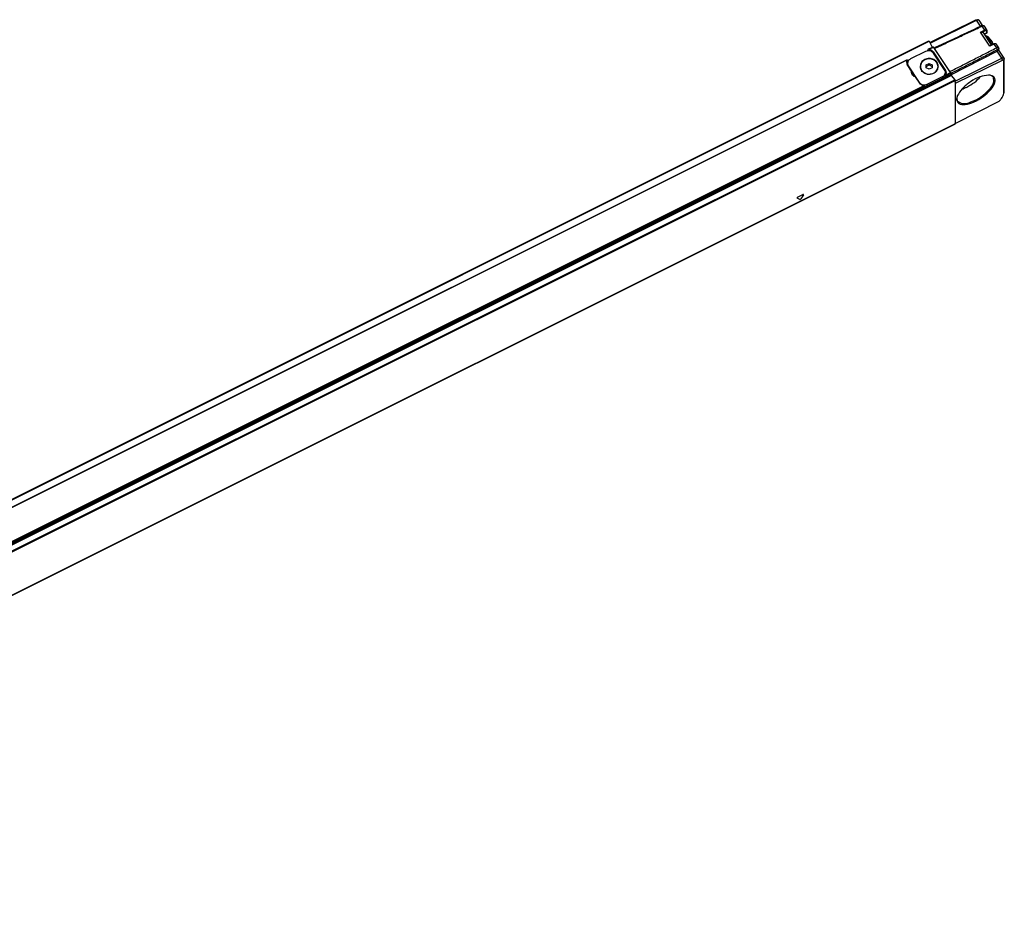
# Model space of a CAD drawing. Header units: millimetres. Extents: x -500 to 879, y -326 to 328.
# Tile 18 of 19: x 529 to 865, y -313 to -9. Entities that reach past the tile are written whole.
import ezdxf

# ---------------------------------------------------------------- set-up
doc = ezdxf.new("R2010")
doc.units = ezdxf.units.MM

# ---------------------------------------------------------------- blocks, each defined once
blk = doc.blocks.new('REGLA_S-520-T__7', base_point=(286.61, -319.94))
at = {"color": 7, "linetype": 'Continuous'}
for p, q in [((839.65, -16.95), (855.34, -9.26)), ((839.76, -17.15), (855.6, -9.39)), ((855.64, -9.19), (856.2, -9.23)), ((856.42, -9.34), (857.69, -11.25)), ((859.14, -12.68), (858.29, -11.39)), ((859.2, -13.57), (859.2, -12.88)), ((303.26, -284.47), (839.33, -16.44)), ((839.45, -16.57), (840.53, -18.59)), ((860.72, -17.8), (857.86, -13.5)), ((858.67, -14.59), (858.69, -14.58)), ((859.13, -13.72), (859.1, -13.75)), ((859.19, -13.64), (859.13, -13.72)), ((859.19, -13.64), (859.2, -13.61)), ((859.2, -13.57), (859.2, -13.61)), ((860.52, -16.23), (860.07, -15.63)), ((838.26, -20), (833.06, -22.6)), ((839.06, -19.35), (839.06, -19.77)), ((839.1, -19.3), (840.83, -18.44)), ((840.82, -20.11), (845.07, -26.49)), ((841.27, -19.04), (840.92, -18.52)), ((846.82, -28.01), (862.64, -19.94)), ((861.44, -17.44), (860.45, -17.93)), ((863.2, -18.76), (862.34, -17.48)), ((865.07, -22.31), (863.22, -19.54)), ((831.99, -22.86), (313.59, -282.05)), ((832.01, -22.87), (832.01, -23.37)), ((832.35, -23.2), (832.01, -23.37)), ((844.74, -26.26), (840.99, -20.63)), ((848.32, -30.17), (864.25, -22.36)), ((848.47, -30.84), (864.49, -22.99)), ((864.92, -34.01), (864.92, -23.03)), ((865.1, -33.41), (865.1, -22.43)), ((833.45, -26.72), (831.99, -24.53)), ((832.06, -24.6), (832.06, -24.1)), ((832.33, -24.96), (836.08, -30.59)), ((833.45, -27.32), (833.45, -26.72)), ((836.49, -25.23), (836.49, -25.13)), ((838.49, -24.63), (839.49, -24.13)), ((838.49, -25.13), (839.49, -24.63)), ((838.49, -25.13), (838.49, -24.63)), ((838.49, -25.63), (838.49, -25.13)), ((839.49, -26.13), (838.49, -25.63)), ((839.49, -24.13), (839.49, -24.63)), ((839.49, -24.13), (840.49, -24.63)), ((839.49, -24.63), (840.49, -25.13)), ((840.49, -25.63), (839.49, -26.13)), ((840.49, -24.63), (840.49, -25.13)), ((840.49, -25.13), (840.49, -25.63)), ((842.49, -25.23), (842.49, -25.13)), ((834.39, -28.55), (833.45, -27.15)), ((836.24, -30.9), (834.78, -28.71)), ((838.01, -32.37), (845.06, -28.85)), ((838.81, -31.22), (844.01, -28.62)), ((844.01, -29.12), (838.81, -31.72)), ((845, -26.97), (845.07, -27.09)), ((845.01, -27.62), (845.01, -27.12)), ((845.06, -28.35), (845.06, -28.85)), ((846.72, -27.22), (846.52, -26.92)), ((846.82, -27.47), (846.82, -27.97)), ((846.95, -28.27), (848.18, -29.67)), ((848.32, -30.47), (848.32, -29.96)), ((838.01, -31.87), (838.01, -32.37)), ((848.32, -30.47), (848.32, -44.52)), ((848.32, -30.47), (848.47, -30.84)), ((848.47, -44.59), (848.47, -30.84)), ((864.78, -34.78), (864.96, -34.25)), ((863.23, -37.06), (848.47, -44.59)), ((848.31, -44.8), (312.23, -312.84)), ((848.31, -44.8), (848.32, -44.77)), ((848.32, -44.52), (848.47, -44.59)), ((848.32, -44.77), (848.32, -44.52))]:
    blk.add_line(p, q, dxfattribs=at)
at = {"color": 3, "linetype": 'Continuous'}
for p, q in [((855.34, -9.26), (855.6, -9.39)), ((856.96, -11.42), (855.6, -9.39)), ((856.94, -13.4), (858.33, -12.72)), ((860.14, -18.2), (856.94, -13.4)), ((857.46, -11.43), (857.21, -11.3)), ((857.46, -11.43), (858.33, -12.72)), ((857.56, -13.4), (858.42, -12.97)), ((859.1, -13.72), (859.1, -13.03)), ((303.38, -284.61), (839.45, -16.57)), ((859.1, -13.72), (859.1, -13.75)), ((839.06, -19.68), (838.79, -19.81)), ((839.41, -19.27), (840.92, -18.52)), ((840.82, -20.42), (840.82, -20.11)), ((846.52, -26.92), (841.27, -19.04)), ((861.53, -17.52), (860.14, -18.2)), ((861.53, -17.52), (862.39, -18.82)), ((862.39, -18.82), (862.64, -19.45)), ((864.25, -22.36), (862.64, -19.94)), ((863.23, -18.88), (863.05, -19.48)), ((831.85, -23.05), (313.91, -282.02)), ((832.61, -22.9), (832.01, -23.2)), ((864.49, -22.99), (864.25, -22.36)), ((865.1, -22.43), (864.92, -23.03)), ((832.33, -25.03), (832.33, -24.96)), ((845.07, -27.09), (845.07, -26.49)), ((310.88, -296.3), (846.95, -28.27)), ((312.11, -297.7), (848.18, -29.67)), ((312.25, -298), (848.32, -29.96)), ((844.01, -29.12), (844.01, -28.62)), ((845.06, -28.35), (846.82, -27.47)), ((846.82, -27.97), (845.06, -28.85)), ((845.21, -27.97), (846.72, -27.22)), ((838.01, -31.87), (319.55, -291.1)), ((838.01, -32.37), (319.55, -291.6)), ((837.65, -31.75), (319.71, -290.72)), ((836.08, -30.66), (836.08, -30.59)), ((838.81, -31.72), (838.81, -31.22)), ((864.92, -34.01), (865.1, -33.41)), ((848.32, -44.77), (312.25, -312.8)), ((795.3, -70.54), (794.38, -70.08)), ((794.56, -69.79), (796.41, -68.87)), ((796.6, -68.96), (795.68, -70.35))]:
    blk.add_line(p, q, dxfattribs=at)
for centre, radius, start, end in [((859.03, -12.88), 0.171, 294.5505, 358.0694), ((859.03, -13.56), 0.179, 295.3253, 341.5907)]:
    blk.add_arc(centre, radius, start, end, dxfattribs=at)
at = {"color": 7, "linetype": 'Continuous'}
for centre, radius, start, end in [((858.83, -12.88), 0.374, 359.4182, 33.1118), ((863.35, -21.28), 1.52, 101.4107, 118.0439), ((863.02, -18.87), 0.217, 358.6644, 32.3618), ((833.26, -23.67), 1.53, 156.1869, 179.8763), ((833.29, -24.27), 1.57, 144.8168, 168.5936), ((831.99, -22.87), 0.0148, 1.1693, 117.8171), ((864.89, -22.43), 0.218, 358.7465, 32.4529), ((833.29, -23.65), 1.56, 180.3465, 214.0378), ((833.62, -24.09), 1.56, 180.3465, 214.0378), ((833.62, -24.59), 1.56, 180.3465, 181.7519), ((834.92, -27.07), 1.51, 166.8611, 179.9787), ((838.81, -25.12), 2.42, 180.3465, 214.0378), ((838.83, -25.12), 2.35, 180.3465, 214.0378), ((838.83, -25.22), 2.35, 180.3465, 214.0378), ((843.44, -27.13), 1.56, 0.3465, 34.0378), ((843.78, -27.36), 1.56, 0.3465, 34.0378), ((834.92, -27.67), 1.51, 166.8611, 168.5248), ((843.78, -27.96), 1.56, 11.3589, 34.0378), ((843.81, -27.35), 1.53, 336.1869, 359.8763), ((862.77, -36.13), 1.04, 296.3986, 318.8201)]:
    blk.add_arc(centre, radius, start, end, dxfattribs=at)
for points, knots in [([(855.34, -9.26), (855.4, -9.24), (855.49, -9.2), (855.6, -9.19), (855.64, -9.19)], [0, 0, 0, 0, 0.1734228, 0.3115723, 0.3115723, 0.3115723, 0.3115723]), ([(856.2, -9.23), (856.11, -9.24), (855.9, -9.25), (855.71, -9.34), (855.6, -9.39)], [0, 0, 0, 0, 0.2762991, 0.6231446, 0.6231446, 0.6231446, 0.6231446]), ([(856.42, -9.34), (856.39, -9.31), (856.33, -9.25), (856.25, -9.24), (856.2, -9.23)], [0, 0, 0, 0, 0.1118065, 0.2479815, 0.2479815, 0.2479815, 0.2479815]), ([(841.14, -18.86), (842.47, -18.23), (845.12, -16.99), (849.13, -15.1), (853.16, -13.21), (855.86, -11.94), (857.21, -11.3)], [0, 0, 0, 0, 4.400304, 8.800608, 13.27895, 17.754203, 17.754203, 17.754203, 17.754203]), ([(841.27, -19.04), (842.61, -18.41), (845.31, -17.14), (849.36, -15.24), (853.41, -13.33), (856.11, -12.06), (857.46, -11.43)], [0, 0, 0, 0, 4.470425, 8.940849, 13.419706, 17.898561, 17.898561, 17.898561, 17.898561]), ([(856.94, -13.4), (857, -13.4), (857.11, -13.39), (857.27, -13.39), (857.42, -13.4), (857.52, -13.4), (857.56, -13.4)], [0, 0, 0, 0, 0.1746461, 0.3309299, 0.494303, 0.6167821, 0.6167821, 0.6167821, 0.6167821]), ([(857.51, -11.23), (857.48, -11.23), (857.42, -11.23), (857.34, -11.26), (857.27, -11.28), (857.23, -11.3), (857.21, -11.3)], [0, 0, 0, 0, 0.0837508, 0.1832558, 0.2443204, 0.3081079, 0.3081079, 0.3081079, 0.3081079]), ([(858.07, -11.28), (858.01, -11.28), (857.88, -11.29), (857.72, -11.33), (857.58, -11.38), (857.5, -11.41), (857.46, -11.43)], [0, 0, 0, 0, 0.1671784, 0.3736029, 0.4963544, 0.6245465, 0.6245465, 0.6245465, 0.6245465]), ([(857.51, -11.23), (857.55, -11.24), (857.65, -11.25), (857.79, -11.26), (857.93, -11.27), (858.02, -11.28), (858.07, -11.28)], [0, 0, 0, 0, 0.140664, 0.2804012, 0.420599, 0.5607957, 0.5607957, 0.5607957, 0.5607957]), ([(857.56, -13.4), (857.62, -13.4), (857.74, -13.4), (857.82, -13.47), (857.86, -13.5)], [0, 0, 0, 0, 0.1866098, 0.3292088, 0.3292088, 0.3292088, 0.3292088]), ([(858.29, -11.39), (858.28, -11.38), (858.25, -11.35), (858.2, -11.32), (858.14, -11.29), (858.09, -11.29), (858.07, -11.28)], [0, 0, 0, 0, 0.0494676, 0.1156374, 0.174054, 0.2561144, 0.2561144, 0.2561144, 0.2561144]), ([(839.33, -16.44), (839.34, -16.44), (839.37, -16.45), (839.41, -16.5), (839.43, -16.55), (839.45, -16.57)], [0, 0, 0, 0, 0.0332481, 0.0985388, 0.1897038, 0.1897038, 0.1897038, 0.1897038]), ([(859.1, -13.75), (858.97, -13.81), (858.77, -13.91), (858.53, -14.04), (858.39, -14.11), (858.33, -14.14), (858.29, -14.16)], [0, 0, 0, 0, 0.4245303, 0.6823271, 0.7919587, 0.9015902, 0.9015902, 0.9015902, 0.9015902]), ([(858.32, -14.15), (858.32, -14.15), (858.32, -14.17), (858.32, -14.19), (858.32, -14.19)], [0, 0, 0, 0, 0.02401814, 0.04854561, 0.04854561, 0.04854561, 0.04854561]), ([(858.55, -14.55), (858.79, -14.7), (859.42, -15.11), (859.83, -15.74), (860.09, -16.13)], [0, 0, 0, 0, 0.844821, 2.221811, 2.221811, 2.221811, 2.221811]), ([(858.69, -14.58), (858.89, -14.63), (859.48, -14.76), (859.84, -15.28), (860.07, -15.63)], [0, 0, 0, 0, 0.594693, 1.787396, 1.787396, 1.787396, 1.787396]), ([(860.07, -15.63), (860.28, -15.93), (860.71, -16.54), (861.05, -17.2), (861.23, -17.54)], [0, 0, 0, 0, 1.07998, 2.24185, 2.24185, 2.24185, 2.24185]), ([(860.09, -16.13), (860.24, -16.38), (860.56, -16.88), (860.83, -17.4), (860.97, -17.67)], [0, 0, 0, 0, 0.873085, 1.777904, 1.777904, 1.777904, 1.777904]), ([(860.52, -16.23), (860.66, -16.43), (860.95, -16.84), (861.18, -17.28), (861.3, -17.51)], [0, 0, 0, 0, 0.723023, 1.500872, 1.500872, 1.500872, 1.500872]), ([(840.99, -20.63), (840.6, -20.28), (839.81, -19.57), (838.78, -19.85), (838.26, -20)], [0, 0, 0, 0, 1.458004, 2.985336, 2.985336, 2.985336, 2.985336]), ([(839.1, -19.3), (839.09, -19.3), (839.09, -19.31), (839.07, -19.32), (839.06, -19.33), (839.06, -19.34), (839.06, -19.35)], [0, 0, 0, 0, 0.01854974, 0.02651261, 0.04966038, 0.0650352, 0.0650352, 0.0650352, 0.0650352]), ([(839.41, -19.27), (839.38, -19.27), (839.33, -19.26), (839.24, -19.26), (839.17, -19.28), (839.12, -19.29), (839.1, -19.3)], [0, 0, 0, 0, 0.0856566, 0.1666316, 0.2517722, 0.3186752, 0.3186752, 0.3186752, 0.3186752]), ([(839.41, -19.27), (839.7, -19.34), (840.26, -19.47), (840.64, -19.9), (840.82, -20.11)], [0, 0, 0, 0, 0.864042, 1.681987, 1.681987, 1.681987, 1.681987]), ([(840.83, -18.44), (840.84, -18.44), (840.88, -18.46), (840.9, -18.49), (840.92, -18.52)], [0, 0, 0, 0, 0.039792, 0.1225547, 0.1225547, 0.1225547, 0.1225547]), ([(846.52, -26.92), (847.84, -26.24), (850.48, -24.89), (854.45, -22.87), (858.42, -20.84), (861.07, -19.49), (862.39, -18.82)], [0, 0, 0, 0, 4.451207, 8.902415, 13.362018, 17.821622, 17.821622, 17.821622, 17.821622]), ([(846.82, -27.52), (848.13, -26.85), (850.76, -25.51), (854.71, -23.49), (858.67, -21.47), (861.31, -20.12), (862.64, -19.45)], [0, 0, 0, 0, 4.423142, 8.846283, 13.305373, 17.761388, 17.761388, 17.761388, 17.761388]), ([(860.45, -17.93), (860.42, -17.95), (860.36, -17.98), (860.29, -18.04), (860.21, -18.12), (860.17, -18.17), (860.14, -18.2)], [0, 0, 0, 0, 0.090054, 0.1919881, 0.3002292, 0.4102506, 0.4102506, 0.4102506, 0.4102506]), ([(861.44, -17.44), (861.49, -17.42), (861.61, -17.37), (861.78, -17.32), (861.94, -17.3), (862.1, -17.31), (862.25, -17.36), (862.32, -17.44), (862.34, -17.48)], [0, 0, 0, 0, 0.169664, 0.397189, 0.5435838, 0.648477, 0.8622691, 0.9843196, 0.9843196, 0.9843196, 0.9843196]), ([(863.2, -18.76), (863.17, -18.73), (863.1, -18.67), (862.99, -18.65), (862.88, -18.66), (862.77, -18.67), (862.65, -18.71), (862.52, -18.75), (862.43, -18.8), (862.39, -18.82)], [0, 0, 0, 0, 0.1304611, 0.2519261, 0.3319156, 0.4647391, 0.5760543, 0.717558, 0.8654352, 0.8654352, 0.8654352, 0.8654352]), ([(863.05, -19.48), (863.05, -19.45), (863.03, -19.39), (862.92, -19.36), (862.78, -19.38), (862.69, -19.42), (862.64, -19.45)], [0, 0, 0, 0, 0.0836234, 0.1797189, 0.3169642, 0.488456, 0.488456, 0.488456, 0.488456]), ([(863.05, -19.79), (863.05, -19.74), (863.05, -19.64), (863.05, -19.53), (863.05, -19.48)], [0, 0, 0, 0, 0.1585049, 0.3170107, 0.3170107, 0.3170107, 0.3170107]), ([(863.22, -19.54), (863.22, -19.53), (863.21, -19.53), (863.19, -19.54), (863.17, -19.56), (863.15, -19.59), (863.12, -19.63), (863.09, -19.7), (863.07, -19.76), (863.05, -19.79)], [0, 0, 0, 0, 0.0122828, 0.0325565, 0.0584387, 0.0957168, 0.140965, 0.2156407, 0.3273379, 0.3273379, 0.3273379, 0.3273379]), ([(863.23, -19.56), (863.23, -19.51), (863.23, -19.41), (863.23, -19.24), (863.23, -19.07), (863.23, -18.94), (863.23, -18.88)], [0, 0, 0, 0, 0.1521376, 0.3042752, 0.4917752, 0.6792751, 0.6792751, 0.6792751, 0.6792751]), ([(831.85, -23.05), (831.86, -23.03), (831.88, -22.98), (831.92, -22.93), (831.95, -22.88), (831.98, -22.87), (831.99, -22.86)], [0, 0, 0, 0, 0.075424, 0.1370163, 0.19738, 0.23607, 0.23607, 0.23607, 0.23607]), ([(833.06, -22.6), (832.78, -22.78), (832.23, -23.14), (832.12, -23.78), (832.06, -24.1)], [0, 0, 0, 0, 0.968399, 1.874924, 1.874924, 1.874924, 1.874924]), ([(842.59, -25.13), (842.5, -24.66), (842.31, -23.68), (841.05, -22.68), (839.49, -22.33), (837.92, -22.68), (836.66, -23.68), (836.47, -24.66), (836.39, -25.13)], [0, 0, 0, 0, 1.405113, 2.906132, 4.497307, 6.088481, 7.5895, 8.994614, 8.994614, 8.994614, 8.994614]), ([(837.94, -22.91), (837.51, -23.18), (836.69, -23.72), (836.49, -24.67), (836.39, -25.13)], [0, 0, 0, 0, 1.4525, 2.810976, 2.810976, 2.810976, 2.810976]), ([(842.49, -25.13), (842.4, -24.67), (842.22, -23.73), (841, -22.76), (839.49, -22.42), (837.97, -22.76), (836.75, -23.73), (836.57, -24.67), (836.49, -25.13)], [0, 0, 0, 0, 1.359787, 2.812386, 4.352232, 5.892078, 7.344678, 8.704465, 8.704465, 8.704465, 8.704465]), ([(842.59, -25.13), (842.57, -25), (842.55, -24.74), (842.43, -24.36), (842.26, -24.01), (842.03, -23.68), (841.74, -23.38), (841.41, -23.12), (841.16, -22.97), (841.01, -22.89), (840.99, -22.89), (840.99, -22.88)], [0, 0, 0, 0, 0.391978, 0.782606, 1.176182, 1.576163, 1.985398, 2.406406, 2.841632, 2.869583, 2.897528, 2.897528, 2.897528, 2.897528]), ([(864.25, -22.36), (864.42, -22.28), (864.7, -22.14), (864.97, -22.27), (865.07, -22.31)], [0, 0, 0, 0, 0.5337633, 0.8569584, 0.8569584, 0.8569584, 0.8569584]), ([(864.49, -22.99), (864.6, -22.93), (864.77, -22.85), (864.88, -22.98), (864.92, -23.03)], [0, 0, 0, 0, 0.3106354, 0.4786212, 0.4786212, 0.4786212, 0.4786212]), ([(836.8, -26.47), (837.27, -26.92), (838.23, -27.85), (840.29, -27.9), (842.14, -26.96), (842.44, -25.73), (842.59, -25.13)], [0, 0, 0, 0, 1.881474, 3.873265, 5.787669, 7.543021, 7.543021, 7.543021, 7.543021]), ([(836.89, -26.43), (837.34, -26.87), (838.27, -27.76), (840.25, -27.81), (842, -26.94), (842.33, -25.78), (842.49, -25.23)], [0, 0, 0, 0, 1.820782, 3.748321, 5.553218, 7.206877, 7.206877, 7.206877, 7.206877]), ([(838, -27.49), (837.78, -27.36), (837.35, -27.12), (837.04, -26.73), (836.89, -26.53)], [0, 0, 0, 0, 0.74312, 1.476885, 1.476885, 1.476885, 1.476885]), ([(842.49, -25.23), (842.41, -25.67), (842.26, -26.57), (841.53, -27.11), (841.16, -27.39)], [0, 0, 0, 0, 1.281383, 2.617514, 2.617514, 2.617514, 2.617514]), ([(834.78, -28.71), (834.4, -28.54), (833.67, -28.21), (833.5, -27.44), (833.42, -27.07)], [0, 0, 0, 0, 1.170888, 2.249352, 2.249352, 2.249352, 2.249352]), ([(844.01, -28.62), (844.29, -28.44), (844.83, -28.08), (844.95, -27.43), (845.01, -27.12)], [0, 0, 0, 0, 0.968399, 1.874924, 1.874924, 1.874924, 1.874924]), ([(844.01, -29.12), (844.29, -28.94), (844.83, -28.58), (844.95, -27.93), (845.01, -27.62)], [0, 0, 0, 0, 0.968399, 1.874924, 1.874924, 1.874924, 1.874924]), ([(845.06, -28.35), (845.06, -28.32), (845.08, -28.26), (845.12, -28.17), (845.17, -28.07), (845.2, -28), (845.21, -27.97)], [0, 0, 0, 0, 0.0746685, 0.1982354, 0.2946935, 0.4096749, 0.4096749, 0.4096749, 0.4096749]), ([(846.72, -27.22), (846.74, -27.26), (846.79, -27.34), (846.81, -27.43), (846.82, -27.47)], [0, 0, 0, 0, 0.1526998, 0.2710369, 0.2710369, 0.2710369, 0.2710369]), ([(846.95, -28.27), (846.92, -28.22), (846.85, -28.13), (846.83, -28.02), (846.82, -27.97)], [0, 0, 0, 0, 0.1751967, 0.3271934, 0.3271934, 0.3271934, 0.3271934]), ([(848.18, -29.67), (848.22, -29.72), (848.28, -29.81), (848.3, -29.91), (848.32, -29.96)], [0, 0, 0, 0, 0.1751967, 0.3271934, 0.3271934, 0.3271934, 0.3271934]), ([(848.81, -36.42), (849, -36.97), (849.47, -38.26), (852.21, -38.19), (854.94, -37.28), (857.98, -35.51), (860.4, -33.23), (862, -31.09), (862.01, -28.56), (860.69, -28.26), (860.02, -28.11)], [0, 0, 0, 0, 1.607444, 3.783167, 6.932714, 10.609288, 14.119247, 16.838663, 18.60865, 20.434443, 20.434443, 20.434443, 20.434443]), ([(859.74, -28.09), (858.76, -28.24), (856.55, -28.57), (853.52, -30.32), (850.75, -32.44), (849.59, -34.35), (849.07, -35.2)], [0, 0, 0, 0, 2.968149, 6.650249, 10.332348, 13.300497, 13.300497, 13.300497, 13.300497]), ([(849.14, -37), (849.69, -37.33), (851.11, -38.2), (854.06, -37.23), (857.12, -35.72), (859.7, -33.47), (861.73, -31.12), (861.47, -29.48), (861.37, -28.84)], [0, 0, 0, 0, 1.87075, 4.809996, 8.528885, 12.247774, 15.187021, 17.057771, 17.057771, 17.057771, 17.057771]), ([(852.34, -32.18), (853.23, -31.68), (854.96, -30.72), (856.35, -29.31), (857.03, -28.63)], [0, 0, 0, 0, 3.028807, 5.901815, 5.901815, 5.901815, 5.901815]), ([(860.02, -28.11), (859.98, -28.1), (859.88, -28.1), (859.79, -28.09), (859.74, -28.09)], [0, 0, 0, 0, 0.1385449, 0.2804397, 0.2804397, 0.2804397, 0.2804397]), ([(861.37, -28.84), (861.17, -28.64), (860.72, -28.2), (860.09, -28.13), (859.74, -28.09)], [0, 0, 0, 0, 0.827834, 1.840375, 1.840375, 1.840375, 1.840375]), ([(836.08, -30.59), (836.46, -30.93), (837.25, -31.65), (838.28, -31.36), (838.81, -31.22)], [0, 0, 0, 0, 1.458004, 2.985336, 2.985336, 2.985336, 2.985336]), ([(837.65, -31.75), (837.37, -31.68), (836.81, -31.55), (836.43, -31.11), (836.24, -30.9)], [0, 0, 0, 0, 0.864042, 1.681987, 1.681987, 1.681987, 1.681987]), ([(838.01, -31.87), (838, -31.86), (837.97, -31.81), (837.87, -31.79), (837.76, -31.76), (837.69, -31.75), (837.65, -31.75)], [0, 0, 0, 0, 0.0507766, 0.167892, 0.2745452, 0.3857742, 0.3857742, 0.3857742, 0.3857742]), ([(838.01, -31.94), (838.15, -31.93), (838.42, -31.89), (838.68, -31.78), (838.81, -31.72)], [0, 0, 0, 0, 0.4141401, 0.8345004, 0.8345004, 0.8345004, 0.8345004]), ([(850.61, -32.9), (850.9, -32.8), (851.49, -32.59), (852.05, -32.32), (852.34, -32.18)], [0, 0, 0, 0, 0.907996, 1.879286, 1.879286, 1.879286, 1.879286]), ([(864.96, -34.25), (865, -34.11), (865.08, -33.83), (865.1, -33.55), (865.1, -33.41)], [0, 0, 0, 0, 0.4480382, 0.8523579, 0.8523579, 0.8523579, 0.8523579]), ([(848.98, -35.47), (848.93, -35.63), (848.83, -35.94), (848.82, -36.27), (848.81, -36.42)], [0, 0, 0, 0, 0.5116755, 0.9713288, 0.9713288, 0.9713288, 0.9713288]), ([(849.07, -35.2), (849.02, -35.36), (848.93, -35.66), (848.91, -35.98), (848.9, -36.12)], [0, 0, 0, 0, 0.4945649, 0.9388472, 0.9388472, 0.9388472, 0.9388472]), ([(848.9, -36.12), (848.91, -36.28), (848.93, -36.59), (849.07, -36.87), (849.14, -37)], [0, 0, 0, 0, 0.4737478, 0.9128704, 0.9128704, 0.9128704, 0.9128704]), ([(849.07, -35.2), (849.05, -35.25), (849.03, -35.34), (848.99, -35.43), (848.98, -35.47)], [0, 0, 0, 0, 0.1418947, 0.2804397, 0.2804397, 0.2804397, 0.2804397]), ([(863.55, -36.81), (863.83, -36.48), (864.33, -35.86), (864.64, -35.12), (864.78, -34.78)], [0, 0, 0, 0, 1.298867, 2.387125, 2.387125, 2.387125, 2.387125]), ([(864.78, -34.78), (864.82, -34.65), (864.9, -34.4), (864.91, -34.13), (864.92, -34.01)], [0, 0, 0, 0, 0.4160354, 0.7914752, 0.7914752, 0.7914752, 0.7914752])]:
    blk.add_open_spline(points, degree=3, knots=knots, dxfattribs=at)
at = {"color": 3, "linetype": 'Continuous'}
for points, knots in [([(858.33, -12.72), (858.5, -12.64), (858.77, -12.5), (859.04, -12.63), (859.14, -12.68)], [0, 0, 0, 0, 0.5337633, 0.8569584, 0.8569584, 0.8569584, 0.8569584]), ([(858.33, -12.72), (858.35, -12.77), (858.4, -12.85), (858.42, -12.94), (858.42, -12.97)], [0, 0, 0, 0, 0.1526815, 0.2715371, 0.2715371, 0.2715371, 0.2715371]), ([(858.42, -12.97), (858.6, -12.88), (858.86, -12.75), (859.04, -12.96), (859.1, -13.03)], [0, 0, 0, 0, 0.4970166, 0.765794, 0.765794, 0.765794, 0.765794]), ([(858.28, -14.14), (858.32, -14.12), (858.39, -14.09), (858.49, -14.03), (858.59, -13.98), (858.69, -13.93), (858.8, -13.88), (858.9, -13.82), (859, -13.77), (859.07, -13.74), (859.1, -13.72)], [0, 0, 0, 0, 0.1155727, 0.2311453, 0.3467176, 0.4622899, 0.5778619, 0.6934338, 0.8090055, 0.9245771, 0.9245771, 0.9245771, 0.9245771]), ([(861.44, -17.44), (861.45, -17.45), (861.49, -17.46), (861.51, -17.5), (861.53, -17.52)], [0, 0, 0, 0, 0.0407443, 0.1235054, 0.1235054, 0.1235054, 0.1235054]), ([(861.53, -17.52), (861.7, -17.44), (861.97, -17.3), (862.24, -17.43), (862.34, -17.48)], [0, 0, 0, 0, 0.5337633, 0.8569584, 0.8569584, 0.8569584, 0.8569584]), ([(794.56, -69.79), (794.48, -69.84), (794.36, -69.9), (794.37, -70.03), (794.38, -70.08)], [0, 0, 0, 0, 0.2438877, 0.3689226, 0.3689226, 0.3689226, 0.3689226]), ([(795.3, -70.54), (795.37, -70.53), (795.52, -70.52), (795.62, -70.41), (795.68, -70.35)], [0, 0, 0, 0, 0.1901093, 0.4340905, 0.4340905, 0.4340905, 0.4340905]), ([(796.6, -68.96), (796.61, -68.91), (796.63, -68.78), (796.49, -68.84), (796.41, -68.87)], [0, 0, 0, 0, 0.1248262, 0.314678, 0.314678, 0.314678, 0.314678])]:
    blk.add_open_spline(points, degree=3, knots=knots, dxfattribs=at)
blk = doc.blocks.new('REGLA_S2-520-T__9', base_point=(286.61, -325.95))
blk.add_blockref('REGLA_S-520-T__7', (286.61, -319.94))
blk = doc.blocks.new('ISO2', base_point=(381, -268))
blk.add_blockref('REGLA_S2-520-T__9', (286.61, -325.95))

msp = doc.modelspace()

# ---------------------------------------------------------------- block references
msp.add_blockref('ISO2', (381, -268))

doc.saveas('drawing.dxf')
